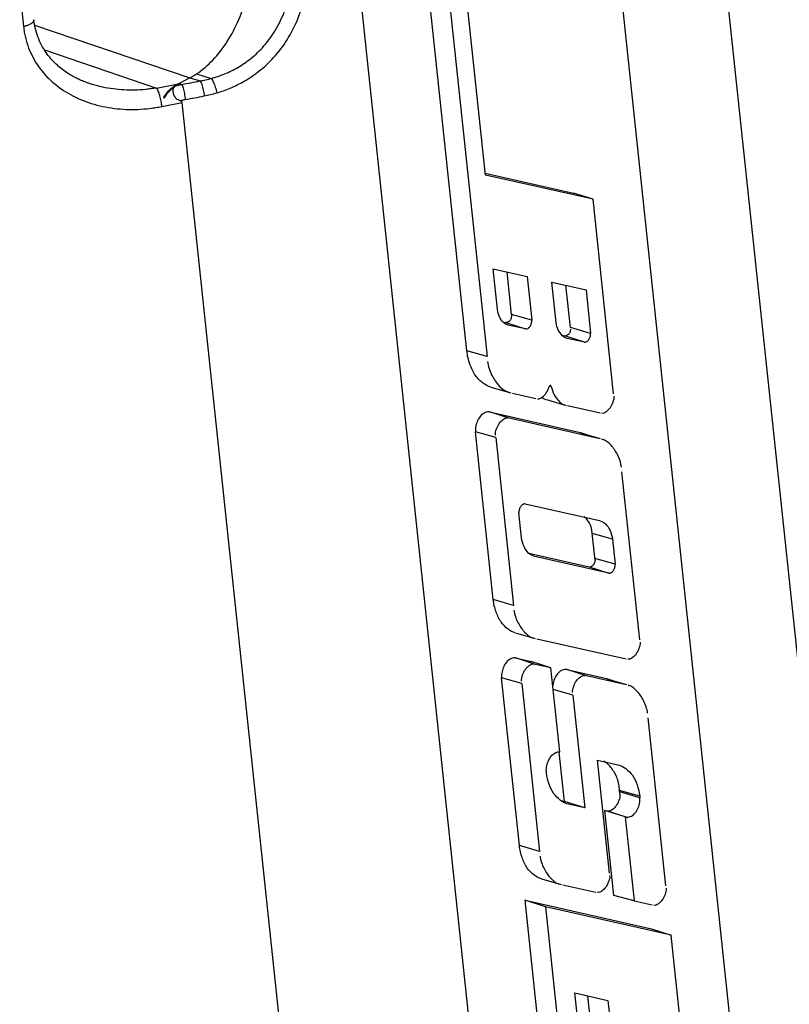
# Model space of a CAD drawing. Header units: inches. Extents: x -1 to 205, y 81 to 217.
# Tile 26 of 108: x 78.09 to 79.77, y 104.81 to 106.96. Entities that reach past the tile are written whole.
import ezdxf

# ---------------------------------------------------------------- set-up
doc = ezdxf.new("R2010")
doc.units = ezdxf.units.IN
doc.header["$LTSCALE"] = 1.1
doc.header["$MEASUREMENT"] = 0
doc.layers.get('0').update_dxf_attribs({"linetype": 'CONTINUOUS'})
doc.layers.add('7_ALL_FEATURES', color=7, linetype='CONTINUOUS')

msp = doc.modelspace()

# ---------------------------------------------------------------- linework, layer by layer
at = {"color": 7, "linetype": 'Continuous'}
for p, q in [((79.3487, 107.5618), (79.7266, 103.9989)), ((79.5989, 107.3898), (79.9001, 104.5501)), ((79.1855, 103.7142), (78.8076, 107.2771)), ((78.4, 106.7735), (78.4443, 106.7822)), ((78.7456, 103.9425), (78.4443, 106.7822))]:
    msp.add_line(p, q, dxfattribs=at)
at = {"layer": '7_ALL_FEATURES', "color": 7, "linetype": 'Continuous'}
for p, q in [((78.0884, 107.0287), (78.0968, 106.9487)), ((79.0683, 106.2378), (78.9872, 107.0021)), ((79.1091, 106.6232), (79.0683, 107.008)), ((79.0316, 106.9886), (79.1126, 106.2253)), ((78.1211, 106.9518), (78.4613, 106.8365)), ((78.1424, 106.8975), (78.3885, 106.814)), ((78.4758, 106.8451), (78.5082, 106.8351)), ((78.239, 106.8246), (78.2388, 106.8246)), ((78.3885, 106.814), (78.4364, 106.8234)), ((78.4375, 106.824), (78.4364, 106.8234)), ((78.4613, 106.8365), (78.4375, 106.824)), ((78.4375, 106.8239), (78.4434, 106.8221)), ((78.4613, 106.8365), (78.4836, 106.8296)), ((78.4035, 106.794), (78.4053, 106.7916)), ((78.4045, 106.7932), (78.4039, 106.792)), ((79.1087, 106.6275), (79.3019, 106.5839)), ((79.3448, 106.5701), (79.1091, 106.6232)), ((79.3448, 106.5701), (79.3019, 106.5839)), ((79.3899, 106.144), (79.3448, 106.5701)), ((79.1257, 106.4179), (79.2003, 106.4011)), ((79.1352, 106.3287), (79.1257, 106.4179)), ((79.1662, 106.3179), (79.1563, 106.411)), ((79.2003, 106.4011), (79.2105, 106.3054)), ((79.2548, 106.3888), (79.3294, 106.372)), ((79.2642, 106.2996), (79.2548, 106.3888)), ((79.2953, 106.2888), (79.2854, 106.3819)), ((79.3294, 106.372), (79.3395, 106.2763)), ((79.2105, 106.3054), (79.1662, 106.3179)), ((79.1478, 106.3012), (79.1535, 106.2999)), ((79.1535, 106.2999), (79.1967, 106.286)), ((79.1591, 106.2945), (79.1575, 106.295)), ((79.159, 106.2945), (79.1575, 106.295)), ((79.1967, 106.286), (79.1591, 106.2945)), ((79.3395, 106.2763), (79.2953, 106.2888)), ((79.2769, 106.2721), (79.2825, 106.2708)), ((79.2876, 106.2692), (79.2825, 106.2708)), ((79.2881, 106.2654), (79.2865, 106.2659)), ((79.2881, 106.2654), (79.2866, 106.2659)), ((79.3258, 106.2569), (79.2876, 106.2692)), ((79.3258, 106.2569), (79.2881, 106.2654)), ((79.1126, 106.2253), (79.0683, 106.2378)), ((79.1211, 106.1586), (79.1646, 106.1457)), ((79.2515, 106.1605), (79.2533, 106.16)), ((79.1581, 106.1481), (79.1608, 106.147)), ((79.1684, 106.1452), (79.2193, 106.1336)), ((79.2347, 106.1342), (79.2324, 106.1358)), ((79.2425, 106.1311), (79.286, 106.1182)), ((79.2808, 106.1202), (79.2825, 106.1195)), ((79.2886, 106.1181), (79.3602, 106.1019)), ((79.1179, 106.1041), (79.3138, 106.0599)), ((79.1612, 106.0901), (79.1179, 106.1041)), ((79.3571, 106.0459), (79.1612, 106.0901)), ((79.1314, 106.0481), (79.0871, 106.0606)), ((79.1261, 105.6927), (79.0871, 106.0606)), ((79.1314, 106.0481), (79.1704, 105.6802)), ((79.3138, 106.0599), (79.3172, 106.0589)), ((79.3138, 106.0599), (79.3171, 106.0588)), ((79.317, 106.0585), (79.3606, 106.0456)), ((79.3171, 106.0588), (79.3307, 106.0545)), ((79.3667, 106.0433), (79.3643, 106.0443)), ((79.4472, 105.6048), (79.4082, 105.9727)), ((79.1962, 105.9027), (79.3588, 105.866)), ((79.1883, 105.8283), (79.1824, 105.8833)), ((79.3588, 105.866), (79.3607, 105.8655)), ((79.3493, 105.7792), (79.3423, 105.8452)), ((79.3874, 105.8251), (79.3431, 105.8376)), ((79.3874, 105.8251), (79.3932, 105.7701)), ((79.2044, 105.7944), (79.3362, 105.7647)), ((79.2169, 105.7874), (79.215, 105.788)), ((79.2169, 105.7874), (79.215, 105.7879)), ((79.3795, 105.7507), (79.2169, 105.7874)), ((79.3362, 105.7647), (79.3795, 105.7507)), ((79.3932, 105.7701), (79.349, 105.7827)), ((79.1704, 105.6802), (79.1261, 105.6928)), ((79.1745, 105.6203), (79.218, 105.6073)), ((79.2119, 105.6096), (79.2143, 105.6086)), ((79.2215, 105.607), (79.4174, 105.5628)), ((79.1751, 105.5649), (79.2095, 105.5571)), ((79.2184, 105.5509), (79.1751, 105.5649)), ((79.2524, 105.5432), (79.2095, 105.5571)), ((79.2524, 105.5432), (79.2184, 105.5509)), ((79.272, 105.3588), (79.2524, 105.5432)), ((79.287, 105.5396), (79.371, 105.5207)), ((79.3303, 105.5257), (79.287, 105.5396)), ((79.4143, 105.5068), (79.3303, 105.5257)), ((79.1886, 105.5089), (79.1443, 105.5214)), ((79.1833, 105.1536), (79.1443, 105.5214)), ((79.1886, 105.5089), (79.2276, 105.141)), ((79.371, 105.5207), (79.3744, 105.5197)), ((79.371, 105.5207), (79.3743, 105.5196)), ((79.3742, 105.5193), (79.4178, 105.5064)), ((79.3743, 105.5196), (79.3878, 105.5153)), ((79.4239, 105.5041), (79.4215, 105.5051)), ((79.3005, 105.4836), (79.2575, 105.4959)), ((79.3005, 105.4836), (79.3268, 105.2363)), ((79.5044, 105.0656), (79.4654, 105.4335)), ((79.2823, 105.2505), (79.2708, 105.3586)), ((79.3544, 105.3407), (79.3992, 105.3307)), ((79.3807, 105.0935), (79.3544, 105.3407)), ((79.2429, 105.3131), (79.2426, 105.3164)), ((79.3992, 105.3307), (79.4023, 105.3297)), ((79.4038, 105.266), (79.4018, 105.2844)), ((79.4471, 105.262), (79.4029, 105.2745)), ((79.4475, 105.2586), (79.4032, 105.2712)), ((79.2742, 105.2523), (79.2823, 105.2505)), ((79.3268, 105.2363), (79.2823, 105.2505)), ((79.2908, 105.2444), (79.2877, 105.2454)), ((79.4471, 105.262), (79.4475, 105.2586)), ((79.3268, 105.2363), (79.2908, 105.2444)), ((79.4152, 105.2164), (79.3707, 105.2306)), ((79.3904, 105.0446), (79.3707, 105.2306)), ((79.4172, 105.2159), (79.374, 105.2299)), ((79.4172, 105.2159), (79.4152, 105.2164)), ((79.4152, 105.2164), (79.4346, 105.0326)), ((79.2276, 105.141), (79.1833, 105.1536)), ((79.2317, 105.0811), (79.2752, 105.0681)), ((79.2691, 105.0704), (79.2715, 105.0694)), ((79.2787, 105.0678), (79.3509, 105.0515)), ((79.196, 105.0338), (79.473, 104.9714)), ((79.2405, 105.0196), (79.196, 105.0338)), ((79.2439, 104.5823), (79.196, 105.0338)), ((79.4346, 105.0326), (79.3904, 105.0446)), ((79.4346, 105.0326), (79.4746, 105.0236)), ((79.5159, 104.9575), (79.2405, 105.0196)), ((79.2405, 105.0196), (79.2881, 104.5703)), ((79.473, 104.9714), (79.5159, 104.9575)), ((79.5897, 104.2615), (79.5159, 104.9575)), ((79.305, 104.8308), (79.3773, 104.8145)), ((79.3337, 104.56), (79.305, 104.8308)), ((79.3618, 104.5558), (79.3333, 104.8244)), ((79.3773, 104.8145), (79.406, 104.5437))]:
    msp.add_line(p, q, dxfattribs=at)
msp.add_lwpolyline([(78.239, 106.8246), (78.2385, 106.8248), (78.236, 106.8257), (78.2335, 106.8266), (78.2309, 106.8276), (78.2283, 106.8286), (78.2257, 106.8297), (78.2231, 106.8308), (78.2205, 106.832), (78.2179, 106.8332), (78.2152, 106.8344), (78.2125, 106.8357), (78.2098, 106.8371), (78.2071, 106.8386), (78.2044, 106.84), (78.2016, 106.8416), (78.1989, 106.8432), (78.1961, 106.8449), (78.1933, 106.8467), (78.1905, 106.8485), (78.1877, 106.8505), (78.1849, 106.8525), (78.1821, 106.8545), (78.1793, 106.8567), (78.1765, 106.859), (78.1737, 106.8614), (78.1709, 106.8638), (78.1681, 106.8664), (78.1653, 106.8691), (78.1625, 106.872), (78.1597, 106.875), (78.1569, 106.8781), (78.1541, 106.8813), (78.1514, 106.8847), (78.1487, 106.8883), (78.146, 106.892), (78.1435, 106.8958), (78.141, 106.8998), (78.1386, 106.9039), (78.1362, 106.9081), (78.134, 106.9124), (78.1319, 106.9169), (78.13, 106.9215), (78.1281, 106.9262), (78.1264, 106.931), (78.1249, 106.936), (78.1235, 106.941), (78.1223, 106.9461), (78.1212, 106.9512), (78.1203, 106.9565), (78.1196, 106.9618), (78.1194, 106.9638)], dxfattribs=at)
for points, start_tangent, end_tangent in [([(78.4758, 106.8451), (78.5115, 106.8753), (78.5433, 106.9162), (78.5685, 106.9641), (78.5859, 107.0167), (78.5947, 107.0716), (78.594, 107.124)], (0.833898, 0.551919), (-0.10548, 0.994421)), ([(78.5082, 106.8351), (78.5346, 106.8439), (78.5624, 106.857), (78.5913, 106.876), (78.6201, 106.9023), (78.6462, 106.9366), (78.6669, 106.9777), (78.6799, 107.0213), (78.685, 107.0625), (78.6839, 107.0979)], (0.964352, 0.264622), (-0.105479, 0.994422)), ([(78.5201, 106.8034), (78.5494, 106.8138), (78.5803, 106.829), (78.6126, 106.8508), (78.6449, 106.8808), (78.6743, 106.9197), (78.6978, 106.9659), (78.7125, 107.0149), (78.7183, 107.0609), (78.7172, 107.1003)], (0.958799, 0.284086), (-0.105479, 0.994422)), ([(78.1194, 106.9638), (78.1194, 106.9636), (78.1193, 106.9618), (78.1185, 106.96), (78.1152, 106.9564), (78.1101, 106.9532), (78.1071, 106.9518), (78.1039, 106.9506), (78.0968, 106.9487)], (0.108191, -0.99413), (-0.979344, -0.202201)), ([(78.0968, 106.9487), (78.0984, 106.9364), (78.1008, 106.9244), (78.1079, 106.9017), (78.1297, 106.861), (78.1606, 106.8268), (78.1994, 106.7997), (78.2453, 106.7803), (78.2956, 106.7694), (78.3475, 106.7673), (78.3737, 106.7694), (78.3869, 106.7712), (78.4, 106.7735)], (0.084093, -0.996458), (0.982121, 0.188249)), ([(78.4616, 106.8363), (78.4664, 106.8391), (78.4711, 106.842), (78.4758, 106.8451)], (0.876955, 0.480572), (0.82411, 0.56643)), ([(78.3885, 106.814), (78.3766, 106.8123), (78.3646, 106.8109), (78.3407, 106.8095), (78.2931, 106.8119), (78.2472, 106.8219), (78.239, 106.8246)], (-0.987017, -0.160614), (-0.944819, 0.327592)), ([(78.4364, 106.8233), (78.4236, 106.8152), (78.4125, 106.8054), (78.4035, 106.794)], (-0.884928, -0.465728), (-0.532273, -0.846573)), ([(78.4364, 106.8233), (78.4289, 106.8187), (78.4212, 106.8128), (78.4144, 106.8064), (78.4086, 106.7994), (78.4045, 106.7932)], (-0.876861, -0.480744), (-0.49295, -0.870058)), ([(78.4299, 106.8186), (78.4345, 106.8199), (78.4389, 106.8211), (78.4434, 106.8221)], (0.955415, 0.295267), (0.976549, 0.215293)), ([(78.4434, 106.8221), (78.4636, 106.8257), (78.4836, 106.8296)], (0.985415, 0.170167), (0.980715, 0.195444)), ([(78.4434, 106.8221), (78.4464, 106.814), (78.4492, 106.8019), (78.4511, 106.7889)], (0.476933, -0.87894), (0.100683, -0.994919)), ([(78.4836, 106.8296), (78.4958, 106.8321), (78.5082, 106.8351)], (0.984588, 0.174887), (0.964227, 0.265077)), ([(78.4836, 106.8296), (78.4873, 106.8216), (78.4907, 106.8096), (78.4928, 106.7966)], (0.580169, -0.814496), (0.101229, -0.994863)), ([(78.5082, 106.8351), (78.5126, 106.8272), (78.5169, 106.8157), (78.5201, 106.8034)], (0.609879, -0.792494), (0.18837, -0.982098)), ([(78.3955, 106.7976), (78.3939, 106.8026), (78.3921, 106.8073), (78.3903, 106.8112), (78.3894, 106.8127), (78.3885, 106.814)], (-0.277987, 0.960585), (-0.594129, 0.80437)), ([(78.4053, 106.7916), (78.4118, 106.8017), (78.4201, 106.8106), (78.4299, 106.8185)], (0.459867, 0.887988), (0.825501, 0.564401)), ([(78.439, 106.7864), (78.432, 106.7904), (78.4272, 106.7972), (78.4249, 106.8053), (78.4255, 106.8129), (78.4299, 106.8185)], (-0.941517, 0.336967), (0.824029, 0.566547)), ([(78.4928, 106.7966), (78.5064, 106.7997), (78.5201, 106.8034)], (0.980689, 0.195576), (0.958677, 0.284497)), ([(78.4, 106.7735), (78.3994, 106.779), (78.3984, 106.785), (78.3956, 106.7971), (78.3955, 106.7976)], (-0.087086, 0.996201), (-0.277987, 0.960585)), ([(78.439, 106.7864), (78.4431, 106.7873), (78.4471, 106.7881), (78.4511, 106.7889)], (0.971135, 0.238529), (0.985391, 0.170308)), ([(78.4443, 106.7822), (78.4435, 106.7839), (78.4415, 106.7853), (78.439, 106.7864)], (-0.10548, 0.994421), (-0.941518, 0.336962)), ([(78.4511, 106.7889), (78.4721, 106.7926), (78.4928, 106.7966)], (0.98539, 0.170313), (0.980689, 0.195575)), ([(79.1397, 106.3127), (79.1352, 106.3287)], (-0.427454, 0.904037), (-0.105491, 0.99442)), ([(79.1575, 106.2949), (79.1481, 106.3007), (79.1397, 106.3127)], (-0.951579, 0.307405), (-0.427454, 0.904037)), ([(79.1662, 106.3179), (79.1656, 106.3111), (79.1627, 106.3047), (79.1583, 106.3007), (79.1567, 106.3001)], (0.101387, -0.994847), (-0.960384, -0.278681)), ([(79.1967, 106.286), (79.2016, 106.2868), (79.2065, 106.2914), (79.2098, 106.2983), (79.2105, 106.3054)], (0.97327, -0.229663), (-0.098871, 0.9951)), ([(79.1567, 106.3001), (79.1535, 106.2999)], (-0.960384, -0.278681), (-0.97312, 0.230297)), ([(79.2687, 106.2836), (79.2642, 106.2996)], (-0.427605, 0.903965), (-0.105481, 0.994421)), ([(79.2865, 106.2658), (79.2772, 106.2716), (79.2687, 106.2836)], (-0.951564, 0.30745), (-0.427605, 0.903965)), ([(79.2956, 106.2854), (79.2937, 106.2784), (79.2898, 106.2729), (79.2849, 106.2703)], (-0.113752, -0.993509), (-0.976806, -0.214124)), ([(79.3258, 106.2569), (79.3309, 106.2582), (79.3356, 106.2625), (79.3386, 106.269), (79.3395, 106.2763)], (0.975563, -0.219719), (-0.10548, 0.994421)), ([(79.1209, 106.1582), (79.1042, 106.1668), (79.0872, 106.1841), (79.0751, 106.2083), (79.0683, 106.2378)], (-0.953504, 0.30138), (-0.10549, 0.99442)), ([(79.1137, 106.2146), (79.1233, 106.1841), (79.1394, 106.1609), (79.158, 106.1478)], (0.10549, -0.99442), (0.94696, -0.321351)), ([(79.2231, 106.1328), (79.2333, 106.1364), (79.2423, 106.1457), (79.2485, 106.1589)], (0.974973, -0.222322), (0.286496, 0.958081)), ([(79.2496, 106.1608), (79.2485, 106.1589)], (-0.653036, -0.757327), (-0.286496, -0.958081)), ([(79.2519, 106.1618), (79.2511, 106.1618), (79.2496, 106.1608)], (-0.962392, 0.271665), (-0.653036, -0.757327)), ([(79.2533, 106.16), (79.2525, 106.1615), (79.2519, 106.1618)], (-0.213819, 0.976873), (-0.962392, 0.271665)), ([(79.2533, 106.16), (79.2596, 106.1419), (79.2696, 106.1281), (79.2808, 106.1199)], (0.213819, -0.976873), (0.944706, -0.32792)), ([(79.2423, 106.1307), (79.2347, 106.1342)], (-0.952824, 0.303524), (-0.851597, 0.524198)), ([(79.3905, 106.1387), (79.3881, 106.1252), (79.382, 106.113), (79.3734, 106.1045), (79.3638, 106.1011)], (0.10548, -0.994421), (-0.975524, 0.219893)), ([(79.1179, 106.1041), (79.1087, 106.1028), (79.0997, 106.0967), (79.0924, 106.0864), (79.0881, 106.0737), (79.0871, 106.0606)], (-0.975523, 0.219899), (0.10548, -0.994421)), ([(79.1308, 106.0533), (79.1332, 106.0669), (79.1393, 106.079), (79.1479, 106.0876), (79.1575, 106.0909)], (-0.10548, 0.994421), (0.975523, -0.219899)), ([(79.4071, 105.9829), (79.3983, 106.0106), (79.3837, 106.0317), (79.3668, 106.0436)], (-0.10548, 0.994421), (-0.946753, 0.321961)), ([(79.1962, 105.9027), (79.1911, 105.9014), (79.1864, 105.8971), (79.1834, 105.8906), (79.1824, 105.8833)], (-0.975563, 0.219719), (0.10548, -0.994421)), ([(79.3423, 105.8452), (79.3376, 105.8592), (79.3301, 105.8699), (79.3254, 105.8743)], (-0.10548, 0.994421), (-0.806275, 0.591541)), ([(79.3607, 105.8655), (79.3719, 105.8586), (79.3821, 105.8443), (79.3874, 105.8251)], (0.95251, -0.304508), (0.10548, -0.994421)), ([(79.1936, 105.8091), (79.1883, 105.8283)], (-0.424004, 0.905661), (-0.105481, 0.994421)), ([(79.215, 105.7879), (79.2037, 105.7948), (79.1936, 105.8091)], (-0.952483, 0.304591), (-0.424004, 0.905661)), ([(79.3493, 105.7792), (79.3474, 105.7723), (79.3435, 105.7668), (79.3386, 105.7641)], (-0.113779, -0.993506), (-0.976555, -0.215269)), ([(79.3795, 105.7507), (79.3846, 105.752), (79.3892, 105.7563), (79.3923, 105.7628), (79.3932, 105.7701)], (0.975495, -0.220023), (-0.10548, 0.994421)), ([(79.1743, 105.6198), (79.159, 105.6278), (79.1435, 105.6436), (79.1324, 105.6657), (79.1261, 105.6927)], (-0.953114, 0.302612), (-0.105481, 0.994421)), ([(79.1715, 105.67), (79.1803, 105.6423), (79.1949, 105.6213), (79.2117, 105.6093)], (0.105481, -0.994421), (0.946735, -0.322014)), ([(79.4478, 105.5996), (79.4454, 105.586), (79.4393, 105.5739), (79.4307, 105.5653), (79.4211, 105.562)], (0.10548, -0.994421), (-0.975523, 0.219899)), ([(79.1751, 105.5649), (79.1659, 105.5636), (79.1569, 105.5575), (79.1496, 105.5472), (79.1453, 105.5345), (79.1443, 105.5214)], (-0.975526, 0.219886), (0.10548, -0.994421)), ([(79.188, 105.5141), (79.1904, 105.5277), (79.1965, 105.5399), (79.2051, 105.5484), (79.2147, 105.5518)], (-0.10548, 0.994421), (0.975526, -0.219886)), ([(79.2778, 105.5383), (79.2689, 105.5323), (79.2616, 105.522)], (-0.921751, -0.387782), (-0.444513, -0.895773)), ([(79.287, 105.5396), (79.2778, 105.5383)], (-0.975523, 0.219899), (-0.921751, -0.387782)), ([(79.3, 105.4889), (79.3024, 105.5024), (79.3085, 105.5146), (79.3171, 105.5232), (79.3266, 105.5265)], (-0.10548, 0.994421), (0.975523, -0.219899)), ([(79.2616, 105.522), (79.2572, 105.5093), (79.2562, 105.5027)], (-0.444513, -0.895773), (-0.083496, -0.996508)), ([(79.4643, 105.4437), (79.4555, 105.4714), (79.4409, 105.4924), (79.424, 105.5044)], (-0.105481, 0.994421), (-0.946714, 0.322075)), ([(79.2426, 105.3164), (79.2434, 105.3288), (79.2476, 105.3413), (79.2545, 105.3515), (79.2633, 105.3576), (79.2719, 105.3593)], (-0.105496, 0.99442), (0.985395, -0.170283)), ([(79.3801, 105.3293), (79.3685, 105.3387)], (-0.683978, 0.729503), (-0.883091, 0.469201)), ([(79.2591, 105.2674), (79.2488, 105.288), (79.2429, 105.3131)], (-0.577266, 0.816556), (-0.10548, 0.994421)), ([(79.4018, 105.2844), (79.3937, 105.3099), (79.3801, 105.3293)], (-0.10548, 0.994421), (-0.683978, 0.729503)), ([(79.4023, 105.3298), (79.4165, 105.3223), (79.431, 105.3077), (79.4413, 105.2871), (79.4471, 105.262)], (0.952752, -0.30375), (0.10548, -0.994421)), ([(79.2735, 105.2527), (79.2591, 105.2674)], (-0.806424, 0.591338), (-0.577266, 0.816556)), ([(79.2877, 105.2453), (79.2735, 105.2527)], (-0.952752, 0.303748), (-0.806424, 0.591338)), ([(79.4038, 105.266), (79.4014, 105.2527), (79.3954, 105.2407), (79.387, 105.2323), (79.3776, 105.229)], (0.10548, -0.994421), (-0.975523, 0.219897)), ([(79.4172, 105.2159), (79.4263, 105.2172), (79.4351, 105.2232), (79.4423, 105.2333), (79.4465, 105.2458), (79.4475, 105.2586)], (0.975523, -0.219897), (-0.10548, 0.994421)), ([(79.2315, 105.0806), (79.2162, 105.0886), (79.2007, 105.1044), (79.1896, 105.1265), (79.1833, 105.1536)], (-0.953115, 0.302609), (-0.105491, 0.99442)), ([(79.2287, 105.1308), (79.2374, 105.1031), (79.2521, 105.0821), (79.269, 105.0701)], (0.105491, -0.99442), (0.946767, -0.321919)), ([(79.3812, 105.0883), (79.3788, 105.0748), (79.3727, 105.0626), (79.3641, 105.054), (79.3546, 105.0507)], (0.10548, -0.994421), (-0.975514, 0.219938)), ([(79.505, 105.0604), (79.5025, 105.0468), (79.4965, 105.0347), (79.4879, 105.0261), (79.4783, 105.0228)], (0.10548, -0.994421), (-0.975523, 0.219899))]:
    msp.add_spline(points, degree=3, dxfattribs=dict(at, start_tangent=start_tangent, end_tangent=end_tangent))

doc.saveas('drawing.dxf')
